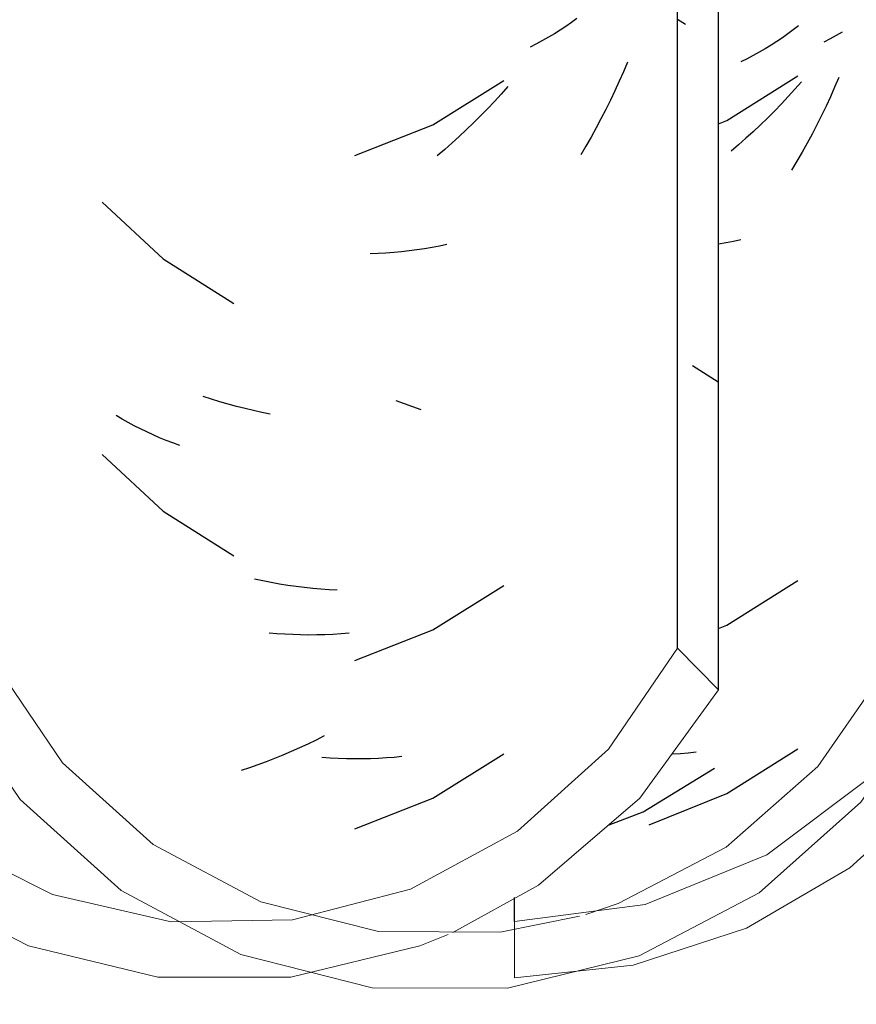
# Model space of a CAD drawing. Header units: millimetres. Extents: x -20654 to 2526, y -8238 to 977.
# Tile 182 of 219: x -10286.4623 to -10286.3873, y -4095.3062 to -4095.2181. Entities that reach past the tile are written whole.
import ezdxf

# ---------------------------------------------------------------- set-up
doc = ezdxf.new("R2010")
doc.units = ezdxf.units.MM
doc.layers.add('A-GLAZ-CWMG', color=8, linetype='Continuous')
pattern_1 = [(49.99999999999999, (29.982, 1.751), (0.3643649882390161, -0.03187713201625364), [0.0381, -0.4191]), (355, (29.982, 1.751), (-0.07048450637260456, 0.382117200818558), [0.03048, -0.33528]), (100.451, (30.013, 1.748), (0.2938857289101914, 0.3502294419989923), [0.03238, -0.35618]), (46.184, (29.982, 1.852), (0.5421605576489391, -0.08408366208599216), [0.05715, -0.62865]), (96.636, (30.028, 1.845), (0.4748050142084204, 0.494854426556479), [0.04857, -0.53427]), (351.184, (29.982, 1.852), (0.4748105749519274, 0.4948459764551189), [0.04572, -0.50292]), (21, (30.033, 1.827), (0.3032264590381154, -0.204528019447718), [0.0381, -0.4191]), (326, (30.033, 1.827), (0.1236069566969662, 0.3683788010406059), [0.03048, -0.33528]), (71.45100000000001, (30.058, 1.81), (0.4268328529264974, 0.1638389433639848), [0.03238, -0.35618]), (37.50000000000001, (29.982, 1.751), (0.006180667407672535, 0.1691081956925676), [0.01676, -0.31445, 0.01676, -0.3236, -0.33655]), (37.50000000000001, (29.982, 1.751), (0.006180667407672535, 0.1691081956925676), [-0.6715800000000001, 0.01676, -0.31979]), (7.499999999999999, (29.982, 1.751), (0.1336413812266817, 0.2003577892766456), [0.01676, -0.17729, 0.01676, -0.30683, -0.12827]), (7.499999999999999, (29.982, 1.751), (0.1336413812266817, 0.2003577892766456), [-0.51765, 0.01676, -0.11151]), (327.5, (29.869, 1.751), (0.2711815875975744, -0.01146058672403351), [0.01676, -0.11024, 0.01676, -0.37948, -0.52578]), (327.5, (29.869, 1.751), (0.2711815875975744, -0.01146058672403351), [-0.5232399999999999, 0.01676, -0.50902]), (317.5, (29.818, 1.751), (0.2962578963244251, 0.05085069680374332), [0.01676, -0.14834, 0.01676, -0.24638, -0.37338]), (317.5, (29.818, 1.751), (0.2962578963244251, 0.05085069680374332), [-0.42824, 0.01676, -0.35662])]

# ---------------------------------------------------------------- blocks, each defined once
blk = doc.blocks.new('FP_40-CORTE BB')
at = {"layer": 'A-GLAZ-CWMG', "color": 9, "true_color": 0xc0c0c0}
for p, q in [((11.19417922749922, 5.15320319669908), (11.19370962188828, 5.152838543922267)), ((11.19273827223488, 5.152135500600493), (11.19223686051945, 5.151797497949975)), ((11.19322924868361, 5.152482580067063), (11.19273827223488, 5.152135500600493)), ((11.19370962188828, 5.152838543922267), (11.19322924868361, 5.152482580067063)), ((11.19120342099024, 5.151149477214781), (11.19067174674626, 5.150839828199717)), ((11.19172518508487, 5.151468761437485), (11.19120342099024, 5.151149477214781)), ((11.19223686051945, 5.151797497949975), (11.19172518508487, 5.151468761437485)), ((11.18957939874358, 5.150250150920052), (11.18901909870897, 5.149970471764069)), ((11.19013034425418, 5.150539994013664), (11.18957939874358, 5.150250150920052)), ((11.19067174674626, 5.150839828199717), (11.19013034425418, 5.150539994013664)), ((11.19778834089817, 5.148563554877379), (11.19741881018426, 5.147701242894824)), ((11.19741881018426, 5.147701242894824), (11.19703724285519, 5.146845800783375)), ((11.19703724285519, 5.146845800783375), (11.19664376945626, 5.145997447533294)), ((11.19664376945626, 5.145997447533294), (11.19623852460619, 5.145156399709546)), ((11.19623852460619, 5.145156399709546), (11.19582164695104, 5.144322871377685)), ((11.19582164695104, 5.144322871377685), (11.19539327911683, 5.14349707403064)), ((11.19539327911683, 5.14349707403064), (11.19495356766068, 5.142679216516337)), ((11.19495356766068, 5.142679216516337), (11.19450266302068, 5.141869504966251)), ((11.19450266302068, 5.141869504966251), (11.19404071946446, 5.141068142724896)), ((11.19404071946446, 5.141068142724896), (11.19356789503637, 5.140275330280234)), ((11.13181779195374, 5.137408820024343), (11.13728764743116, 5.132330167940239)), ((11.13728764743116, 5.132330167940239), (11.14360869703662, 5.128333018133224)), ((11.15890050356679, 5.11933505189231), (11.15815230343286, 5.119618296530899)), ((11.159649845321, 5.119065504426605), (11.15890050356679, 5.11933505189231)), ((11.16040007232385, 5.118809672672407), (11.159649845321, 5.119065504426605)), ((11.13360758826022, 5.117982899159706), (11.13307951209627, 5.118296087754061)), ((11.13414545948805, 5.117679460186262), (11.13360758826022, 5.117982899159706)), ((11.13469294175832, 5.117385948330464), (11.13414545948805, 5.117679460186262)), ((11.13524984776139, 5.117102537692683), (11.13469294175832, 5.117385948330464)), ((11.13581598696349, 5.116829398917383), (11.13524984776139, 5.117102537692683)), ((11.13639116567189, 5.116566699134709), (11.13581598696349, 5.116829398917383)), ((11.13697518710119, 5.116314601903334), (11.13639116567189, 5.116566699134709)), ((11.13756785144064, 5.116073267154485), (11.13697518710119, 5.116314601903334)), ((11.13816895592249, 5.115842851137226), (11.13756785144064, 5.116073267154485)), ((11.13877829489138, 5.115623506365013), (11.13816895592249, 5.115842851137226)), ((11.13181779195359, 5.114801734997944), (11.13728764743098, 5.10972308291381)), ((11.13728764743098, 5.10972308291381), (11.14360869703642, 5.105725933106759)), ((11.14747892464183, 5.098760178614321), (11.14678148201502, 5.098821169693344)), ((11.14818141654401, 5.098711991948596), (11.14747892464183, 5.098760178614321)), ((11.1488887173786, 5.098676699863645), (11.14818141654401, 5.098711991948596)), ((11.14960058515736, 5.098654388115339), (11.1488887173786, 5.098676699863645)), ((11.15031677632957, 5.098645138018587), (11.14960058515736, 5.098654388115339)), ((11.15103704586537, 5.098649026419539), (11.15031677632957, 5.098645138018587)), ((11.15176114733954, 5.098666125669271), (11.15103704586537, 5.098649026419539)), ((11.15248883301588, 5.098696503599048), (11.15176114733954, 5.098666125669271)), ((11.15321985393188, 5.098740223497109), (11.15248883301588, 5.098696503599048)), ((11.153953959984, 5.098797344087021), (11.15321985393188, 5.098740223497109)), ((11.1802573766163, 5.082814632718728), (11.18664538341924, 5.086706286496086)), ((11.17721352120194, 5.08165694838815), (11.1802573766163, 5.082814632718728))]:
    blk.add_line(p, q, dxfattribs=at)
blk = doc.blocks.new('Rectangular Mullion - Telha Fibrocimento - Ondulada-V34-CORTE BB')
at = {"layer": 'A-GLAZ-CWMG', "true_color": 0x808080}
h = blk.add_hatch(dxfattribs=at)
h.set_pattern_fill('FP_14', color=8, style=0, pattern_type=2)
h.set_pattern_definition(pattern_1)
h.paths.add_polyline_path([(11.19977463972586, 5.083664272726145), (11.19874003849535, 5.0845206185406), (11.20014945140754, 5.08558066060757)])
h.paths.add_polyline_path([(11.30869655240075, 5.083862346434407), (11.30921575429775, 5.084350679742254), (11.31057207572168, 5.083264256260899)])
h.paths.add_polyline_path([(10.9669605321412, 5.065573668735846), (10.98112621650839, 5.06625916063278), (10.991168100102, 5.068939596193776), (11.00239203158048, 5.075315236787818), (11.01227076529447, 5.085255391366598), (11.0254501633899, 5.105129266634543), (11.03558090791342, 5.114336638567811), (11.04842354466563, 5.121015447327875), (11.06081670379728, 5.124162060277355), (11.07460107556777, 5.124162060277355), (11.08922985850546, 5.120098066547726), (11.09973035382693, 5.114526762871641), (11.11035825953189, 5.104725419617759), (11.12448072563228, 5.083914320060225), (11.13420196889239, 5.075400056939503), (11.14602607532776, 5.069579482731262), (11.1565784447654, 5.067054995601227), (11.16813499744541, 5.067016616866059), (11.1799160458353, 5.069909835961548), (11.19146443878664, 5.076274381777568), (11.20079954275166, 5.085153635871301), (11.21412228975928, 5.104373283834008), (11.2238269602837, 5.112939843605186), (11.23526145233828, 5.118939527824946), (11.24777559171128, 5.122031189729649), (11.26107744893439, 5.121935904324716), (11.27478535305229, 5.118120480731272), (11.28461725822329, 5.11297686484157), (11.29433212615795, 5.104422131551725), (11.30937481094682, 5.083264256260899), (11.31237599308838, 5.0806178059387), (11.31528223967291, 5.079852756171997), (11.3146343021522, 5.078626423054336), (11.31866283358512, 5.075400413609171), (11.32841421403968, 5.070288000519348), (11.33044227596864, 5.074869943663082), (11.32943386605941, 5.075400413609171), (11.31963540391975, 5.080867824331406), (11.31235755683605, 5.087305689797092), (11.29797128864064, 5.107889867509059), (11.28732169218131, 5.117230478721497), (11.27317562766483, 5.124141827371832), (11.26065781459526, 5.12707777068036), (11.24697999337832, 5.127025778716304), (11.2332972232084, 5.123593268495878), (11.22080971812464, 5.116977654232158), (11.21022986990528, 5.107556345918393), (11.19590161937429, 5.086869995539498), (11.18770189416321, 5.07964096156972), (11.17767677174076, 5.07450939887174), (11.16745693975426, 5.072026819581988), (11.16255561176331, 5.071967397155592), (11.15942834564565, 5.070597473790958), (11.15632654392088, 5.069848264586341), (11.1565784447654, 5.072080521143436), (11.14414733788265, 5.075758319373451), (11.13532511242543, 5.080867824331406), (11.12737490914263, 5.088529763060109), (11.1135432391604, 5.108862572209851), (11.10218588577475, 5.118954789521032), (11.08766854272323, 5.12616778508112), (11.07399055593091, 5.129339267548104), (11.05794271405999, 5.128736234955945), (11.04430360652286, 5.12491700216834), (11.02960866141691, 5.115832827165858), (11.01926744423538, 5.105129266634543), (11.00980296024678, 5.090398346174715), (11.00570989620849, 5.084795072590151), (10.99721250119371, 5.077656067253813), (10.98717219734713, 5.072755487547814), (10.97937743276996, 5.070779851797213), (10.9789528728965, 5.067749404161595), (10.95436996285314, 5.074025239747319), (10.94348613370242, 5.080867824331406), (10.93702525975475, 5.087070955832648), (10.92647826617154, 5.102554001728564), (10.92220515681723, 5.10776122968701), (10.91165792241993, 5.116107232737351), (10.89939894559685, 5.121693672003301), (10.89707776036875, 5.121714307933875), (10.88487458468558, 5.121133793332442), (10.87733756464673, 5.11926859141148), (10.87607473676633, 5.12416167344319), (10.86341706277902, 5.121133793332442), (10.85011289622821, 5.113822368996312), (10.84155971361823, 5.106454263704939), (10.82651185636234, 5.086957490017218), (10.81692948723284, 5.079852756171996), (10.80589313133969, 5.07540041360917), (10.79410586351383, 5.073884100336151), (10.78607098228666, 5.074917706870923), (10.7844142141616, 5.07028800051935), (10.7737500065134, 5.075878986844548), (10.77063430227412, 5.078626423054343), (10.77128223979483, 5.079852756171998), (10.76809246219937, 5.080867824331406), (10.76169987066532, 5.086957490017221), (10.74407908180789, 5.10788986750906), (10.73265409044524, 5.115545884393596), (10.72225849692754, 5.119650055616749), (10.70892149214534, 5.121241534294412), (10.69561832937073, 5.119382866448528), (10.68156546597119, 5.112939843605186), (10.67121081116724, 5.104373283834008), (10.65645407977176, 5.084651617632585), (10.65577463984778, 5.083664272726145), (10.64465772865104, 5.074509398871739), (10.63403462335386, 5.06944779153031), (10.63403462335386, 5.068925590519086), (10.63794485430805, 5.069909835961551), (10.64735416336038, 5.073460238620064), (10.65679954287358, 5.079621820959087), (10.66415994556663, 5.086997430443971), (10.67249106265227, 5.097982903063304), (10.67841192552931, 5.104373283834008), (10.68641639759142, 5.110246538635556), (10.69760847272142, 5.11471149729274), (10.709547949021, 5.116214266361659), (10.72225849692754, 5.11434588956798), (10.73429720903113, 5.108930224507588), (10.74346423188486, 5.10160021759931), (10.75832274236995, 5.083264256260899), (10.76897698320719, 5.075400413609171), (10.78289839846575, 5.07028800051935), (10.79420773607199, 5.06885451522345), (10.80724920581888, 5.07056000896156), (10.82050821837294, 5.076303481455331), (10.83003667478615, 5.083406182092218), (10.85011289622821, 5.107632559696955), (10.86063634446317, 5.116887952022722), (10.86202849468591, 5.114806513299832), (10.86695889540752, 5.116887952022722), (10.87302228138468, 5.118415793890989), (10.86807875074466, 5.118372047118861), (10.87343263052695, 5.12224861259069), (10.87475541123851, 5.118654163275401), (10.87734475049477, 5.1192407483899), (10.88937335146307, 5.119053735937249), (10.90250171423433, 5.115240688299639), (10.91336779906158, 5.108814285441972), (10.92116239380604, 5.10160021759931), (10.93618027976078, 5.080867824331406), (10.94518801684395, 5.073413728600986), (10.95669440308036, 5.067978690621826), (10.96544882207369, 5.065927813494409)])
h.paths.add_polyline_path([(11.35209609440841, 5.067398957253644), (11.36376929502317, 5.070264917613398), (11.37444063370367, 5.075841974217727), (11.38350427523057, 5.083813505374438), (11.39856386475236, 5.104895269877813), (11.40960571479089, 5.113836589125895), (11.41874711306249, 5.118652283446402), (11.41702228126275, 5.121951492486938), (11.41207875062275, 5.117805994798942), (11.41702228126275, 5.118261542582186), (11.40741706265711, 5.115495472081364), (11.40573810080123, 5.115240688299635), (11.40463634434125, 5.116887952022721), (11.39352838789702, 5.106798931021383), (11.37802979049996, 5.08564945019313), (11.37051185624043, 5.079436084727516), (11.3558128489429, 5.072413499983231), (11.34989313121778, 5.07038266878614), (11.33810586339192, 5.068867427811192), (11.33422016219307, 5.068854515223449), (11.34063264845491, 5.067406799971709), (11.35146200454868, 5.067399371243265)])
h.paths.add_polyline_path([(11.53491810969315, 5.067722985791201), (11.54655495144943, 5.070538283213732), (11.55748543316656, 5.076274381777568), (11.56629541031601, 5.083914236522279), (11.57892989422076, 5.10160021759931), (11.5858106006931, 5.107617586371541), (11.59413071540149, 5.11194818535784), (11.60322528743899, 5.114176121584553), (11.61316236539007, 5.114034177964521), (11.62338468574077, 5.111059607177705), (11.62999762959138, 5.107617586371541), (11.63707545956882, 5.101427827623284), (11.64955111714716, 5.084025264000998), (11.66027010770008, 5.075400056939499), (11.6713749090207, 5.070288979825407), (11.6819952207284, 5.068009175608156), (11.6945168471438, 5.068444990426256), (11.68764414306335, 5.070351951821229), (11.68128204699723, 5.073126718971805), (11.66924012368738, 5.076472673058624), (11.65988044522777, 5.081781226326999), (11.65328694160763, 5.08738745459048), (11.64070763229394, 5.104901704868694), (11.63166854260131, 5.112400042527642), (11.62338468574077, 5.116699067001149), (11.61139800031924, 5.11919671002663), (11.60264586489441, 5.11919671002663), (11.59160541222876, 5.116274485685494), (11.58306730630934, 5.111843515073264), (11.57510059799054, 5.104901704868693), (11.56267976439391, 5.087406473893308), (11.5545100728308, 5.080291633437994), (11.54716869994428, 5.076037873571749), (11.54491677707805, 5.074337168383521), (11.53330697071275, 5.068442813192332), (11.53128422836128, 5.067731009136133), (11.53443618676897, 5.067724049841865)])
h.paths.add_polyline_path([(11.52295287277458, 5.067749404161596), (11.52365421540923, 5.071127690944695), (11.5311721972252, 5.072755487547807), (11.52295287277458, 5.072926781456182), (11.51132830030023, 5.076272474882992), (11.50291871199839, 5.080867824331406), (11.49541063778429, 5.087406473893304), (11.48102525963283, 5.107745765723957), (11.47047826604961, 5.116973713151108), (11.45627781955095, 5.123863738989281), (11.44388391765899, 5.126733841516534), (11.43057130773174, 5.126716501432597), (11.42008364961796, 5.124127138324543), (11.42134475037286, 5.119270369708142), (11.43308177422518, 5.121697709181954), (11.44574805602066, 5.12126700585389), (11.45807585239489, 5.117775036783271), (11.46769609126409, 5.112759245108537), (11.47727169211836, 5.104405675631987), (11.49164579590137, 5.084079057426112), (11.50069440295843, 5.076162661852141), (11.51203499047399, 5.070441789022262), (11.52048637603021, 5.068357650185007)])
h.paths.add_polyline_path([(11.70032654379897, 5.069848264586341), (11.70428593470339, 5.07080461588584), (11.71654855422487, 5.077656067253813), (11.72443852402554, 5.084664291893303), (11.73068478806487, 5.094061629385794), (11.72734019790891, 5.097471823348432), (11.72099885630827, 5.088265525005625), (11.71145693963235, 5.080221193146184), (11.70342834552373, 5.07588177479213), (11.69463957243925, 5.073585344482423), (11.7005209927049, 5.071571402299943)])
h.paths.add_polyline_path([(11.69280578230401, 5.070786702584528), (11.6980212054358, 5.072080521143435), (11.69287885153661, 5.072963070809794), (11.69284542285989, 5.071967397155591)])
h.paths.add_polyline_path([(11.14880578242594, 5.07078670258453), (11.14888434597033, 5.073126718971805), (11.15517128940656, 5.071846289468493)])
h.paths.add_polyline_path([(10.62476302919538, 5.072344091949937), (10.63049488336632, 5.073736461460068), (10.62476302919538, 5.072991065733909)])
h.paths.add_polyline_path([(10.76676328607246, 5.083203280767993), (10.76521575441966, 5.084350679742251), (10.76469655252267, 5.083862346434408), (10.76657207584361, 5.083264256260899)])
h.paths.add_polyline_path([(10.65577463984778, 5.083664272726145), (10.65577463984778, 5.085298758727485), (10.65474003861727, 5.084520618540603)])
at = {"layer": 'A-GLAZ-CWMG', "lineweight": 20, "flags": 128}
for points in [[(11.17457352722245, 5.07345539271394), (11.16745693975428, 5.072026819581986), (11.15657844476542, 5.072080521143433), (11.14602607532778, 5.074754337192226), (11.13640797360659, 5.079894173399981), (11.12827843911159, 5.08720381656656), (11.12210598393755, 5.096262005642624)], [(11.20216124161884, 5.095866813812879), (11.19590161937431, 5.086869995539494), (11.18770189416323, 5.07964096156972), (11.17803462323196, 5.074596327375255), (11.17513072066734, 5.073618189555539)], [(11.1176216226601, 5.09402277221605), (11.1244807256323, 5.083914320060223), (11.13353186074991, 5.075758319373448), (11.14424954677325, 5.070028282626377), (11.15601154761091, 5.067056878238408), (11.16813499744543, 5.067016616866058), (11.17991604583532, 5.069909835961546), (11.19067072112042, 5.075568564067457), (11.19977463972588, 5.083664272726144), (11.20669925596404, 5.093726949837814)]]:
    blk.add_lwpolyline(points, dxfattribs=at)
at = {"layer": 'A-GLAZ-CWMG'}
blk.add_blockref('FP_40-CORTE BB', (0, 0), dxfattribs=at)
blk = doc.blocks.new('FP_60-CORTE BB')
at = {"layer": 'A-GLAZ-CWMG', "color": 9, "true_color": 0xc0c0c0}
for p, q in [((11.17434378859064, 5.153842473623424), (11.17385585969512, 5.153491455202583)), ((11.17335754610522, 5.15314934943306), (11.17284901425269, 5.152816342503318)), ((11.17385585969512, 5.153491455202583), (11.17335754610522, 5.15314934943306)), ((11.17180197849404, 5.152178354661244), (11.17126382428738, 5.151873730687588)), ((11.17233043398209, 5.152492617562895), (11.17180197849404, 5.152178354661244)), ((11.17284901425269, 5.152816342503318), (11.17233043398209, 5.152492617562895)), ((11.17071615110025, 5.151578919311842), (11.17015914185, 5.151294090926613)), ((11.17126382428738, 5.151873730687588), (11.17071615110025, 5.151578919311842)), ((11.178874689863, 5.149956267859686), (11.17850737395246, 5.149091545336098)), ((11.17850737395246, 5.149091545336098), (11.1781281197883, 5.148233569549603)), ((11.16144233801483, 5.144331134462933), (11.16779889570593, 5.148292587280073)), ((11.16815022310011, 5.147750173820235), (11.16755370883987, 5.147081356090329)), ((11.1781281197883, 5.148233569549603), (11.17773705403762, 5.147382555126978)), ((11.16755370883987, 5.147081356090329), (11.1669489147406, 5.146423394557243)), ((11.17773705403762, 5.147382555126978), (11.17733430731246, 5.146538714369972)), ((11.1669489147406, 5.146423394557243), (11.16633604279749, 5.145776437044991)), ((11.17733430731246, 5.146538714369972), (11.1769200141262, 5.145702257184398)), ((11.16571529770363, 5.145140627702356), (11.16508688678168, 5.144516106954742)), ((11.16633604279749, 5.145776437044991), (11.16571529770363, 5.145140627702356)), ((11.1769200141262, 5.145702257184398), (11.17649431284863, 5.144873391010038)), ((11.15446362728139, 5.141578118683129), (11.16144233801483, 5.144331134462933)), ((11.16508688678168, 5.144516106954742), (11.1644510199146, 5.143903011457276)), ((11.17649431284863, 5.144873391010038), (11.1760573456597, 5.144052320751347)), ((11.16380790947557, 5.143301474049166), (11.16315777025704, 5.142711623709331)), ((11.1644510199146, 5.143903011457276), (11.16380790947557, 5.143301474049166)), ((11.1756092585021, 5.143239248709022), (11.17515020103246, 5.142434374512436)), ((11.1760573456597, 5.144052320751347), (11.1756092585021, 5.143239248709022)), ((11.16315777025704, 5.142711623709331), (11.162500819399, 5.142133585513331)), ((11.17515020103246, 5.142434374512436), (11.17468032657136, 5.141637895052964)), ((11.162500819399, 5.142133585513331), (11.16183727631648, 5.141567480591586)), ((11.16269686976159, 5.133613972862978), (11.16203526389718, 5.133475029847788)), ((11.1565296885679, 5.132805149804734), (11.15581834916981, 5.132778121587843)), ((11.15723643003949, 5.132844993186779), (11.1565296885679, 5.132805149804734)), ((11.15793833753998, 5.132897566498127), (11.15723643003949, 5.132844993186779)), ((11.1586351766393, 5.132962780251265), (11.15793833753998, 5.132897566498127)), ((11.15932671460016, 5.133040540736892), (11.1586351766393, 5.132962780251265)), ((11.16001272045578, 5.13313075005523), (11.15932671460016, 5.133040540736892)), ((11.16069296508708, 5.133233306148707), (11.16001272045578, 5.13313075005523)), ((11.16136722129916, 5.133348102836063), (11.16069296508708, 5.133233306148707)), ((11.16203526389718, 5.133475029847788), (11.16136722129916, 5.133348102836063)), ((11.14161443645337, 5.119752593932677), (11.14086257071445, 5.119995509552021)), ((11.14236668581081, 5.119523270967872), (11.14161443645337, 5.119752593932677)), ((11.14311906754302, 5.119307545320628), (11.14236668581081, 5.119523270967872)), ((11.14387133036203, 5.11910541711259), (11.14311906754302, 5.119307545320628)), ((11.14462322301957, 5.11891688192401), (11.14387133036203, 5.11910541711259)), ((11.14537449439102, 5.11874193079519), (11.14462322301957, 5.11891688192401)), ((11.14612489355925, 5.118580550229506), (11.14537449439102, 5.11874193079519)), ((11.14687416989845, 5.118432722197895), (11.14612489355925, 5.118580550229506)), ((11.14621462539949, 5.103490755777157), (11.14546434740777, 5.103650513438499)), ((11.14696375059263, 5.103344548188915), (11.14621462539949, 5.103490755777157)), ((11.14771147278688, 5.103211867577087), (11.14696375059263, 5.103344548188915)), ((11.1484575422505, 5.103092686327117), (11.14771147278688, 5.103211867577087)), ((11.14920170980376, 5.102986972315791), (11.1484575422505, 5.103092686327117)), ((11.14994372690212, 5.102894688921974), (11.14920170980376, 5.102986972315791)), ((11.15068334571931, 5.102815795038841), (11.14994372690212, 5.102894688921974)), ((11.15142031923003, 5.102750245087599), (11.15068334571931, 5.102815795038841)), ((11.15215440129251, 5.102697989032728), (11.15142031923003, 5.102750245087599)), ((11.15288534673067, 5.102658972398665), (11.15215440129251, 5.102697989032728)), ((11.16144233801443, 5.099116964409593), (11.16779889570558, 5.103078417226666)), ((11.15446362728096, 5.096363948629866), (11.16144233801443, 5.099116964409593)), ((11.15171967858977, 5.089602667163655), (11.15098385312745, 5.089232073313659)), ((11.14950421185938, 5.088530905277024), (11.14876089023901, 5.088200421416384)), ((11.15024528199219, 5.088874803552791), (11.14950421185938, 5.088530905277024)), ((11.15098385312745, 5.089232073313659), (11.15024528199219, 5.088874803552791)), ((11.14801556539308, 5.087883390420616), (11.14726848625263, 5.087579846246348)), ((11.14876089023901, 5.088200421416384), (11.14801556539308, 5.087883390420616)), ((11.15224204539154, 5.087621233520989), (11.1515083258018, 5.087671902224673)), ((11.1572758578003, 5.087633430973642), (11.15656938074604, 5.087592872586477)), ((11.15797748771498, 5.087686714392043), (11.1572758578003, 5.087633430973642)), ((11.15867403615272, 5.087752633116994), (11.15797748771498, 5.087686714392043)), ((11.1614423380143, 5.084045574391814), (11.16779889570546, 5.088007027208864)), ((11.14501922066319, 5.086750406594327), (11.14426762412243, 5.086501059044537)), ((11.1457700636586, 5.087013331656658), (11.14501922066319, 5.086750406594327)), ((11.14651990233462, 5.087289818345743), (11.1457700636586, 5.087013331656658)), ((11.14726848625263, 5.087579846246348), (11.14651990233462, 5.087289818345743)), ((11.1529725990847, 5.087583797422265), (11.15224204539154, 5.087621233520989)), ((11.15369974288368, 5.087559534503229), (11.1529725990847, 5.087583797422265)), ((11.15442323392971, 5.087548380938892), (11.15369974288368, 5.087559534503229)), ((11.155142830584, 5.08755026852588), (11.15442323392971, 5.087548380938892)), ((11.15585829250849, 5.087565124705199), (11.155142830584, 5.08755026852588)), ((11.15656938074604, 5.087592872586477), (11.15585829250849, 5.087565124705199)), ((11.15446362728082, 5.08129255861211), (11.1614423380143, 5.084045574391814))]:
    blk.add_line(p, q, dxfattribs=at)
blk = doc.blocks.new('Rectangular Mullion - Telha Fibrocimento - Ondulada-V47-CORTE BB')
at = {"layer": 'A-GLAZ-CWMG', "true_color": 0xc0c0c0}
h = blk.add_hatch(dxfattribs=at)
h.set_pattern_fill('FP_17', color=9, style=0, pattern_type=2)
h.set_pattern_definition([(315.081, (22.16, -5.921), (0.1430904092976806, -0.135145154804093), [0.01667, -0.13488, 0.01667, -0.94316]), (315.081, (22.16, -5.921), (0.1430904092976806, -0.135145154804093), [-0.16822, -0.13488, 0.01667, -0.28643, -0.50517]), (315.081, (22.16, -5.921), (0.1430904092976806, -0.135145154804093), [-0.60621, 0.01667, -0.13488, 0.01667, -0.33695]), (315.081, (22.16, -5.921), (0.1430904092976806, -0.135145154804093), [-0.7744300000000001, -0.08436, 0.01667, -0.23592]), (126.286, (22.213, -5.971), (-0.1025258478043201, 0.1245712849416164), [0.00997, -0.08069, 0.00997, -0.56425]), (126.286, (22.213, -5.971), (-0.1025258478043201, 0.1245712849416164), [-0.10064, -0.08069, 0.00997, -0.17136, -0.30222]), (126.286, (22.213, -5.971), (-0.1025258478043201, 0.1245712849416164), [-0.36267, 0.00997, -0.08069, 0.00997, -0.20158]), (126.286, (22.213, -5.971), (-0.1025258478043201, 0.1245712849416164), [-0.4633100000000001, -0.05047, 0.00997, -0.14114]), (147.695, (22.231, -5.974), (-0.04056648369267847, 0.01057693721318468), [0.00698, -0.0565, 0.00698, -0.39508]), (147.695, (22.231, -5.974), (-0.04056648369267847, 0.01057693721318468), [-0.07047, -0.0565, 0.00698, -0.11998, -0.21161]), (147.695, (22.231, -5.974), (-0.04056648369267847, 0.01057693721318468), [-0.25394, 0.00698, -0.0565, 0.00698, -0.14115]), (147.695, (22.231, -5.974), (-0.04056648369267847, 0.01057693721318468), [-0.3244, -0.03534, 0.00698, -0.09882])])
h.paths.add_polyline_path([(11.18701302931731, 5.093726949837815), (11.18685407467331, 5.235573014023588), (11.18334019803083, 5.238739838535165), (11.18334019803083, 5.097471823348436), (11.18668478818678, 5.094061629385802)])
at = {"layer": 'A-GLAZ-CWMG', "true_color": 0x808080}
h = blk.add_hatch(dxfattribs=at)
h.set_pattern_fill('FP_14', color=8, style=0, pattern_type=2)
h.set_pattern_definition(pattern_1)
h.paths.add_polyline_path([(10.65577463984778, 5.083664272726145), (10.65474003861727, 5.084520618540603), (10.65614945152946, 5.085580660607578)])
h.paths.add_polyline_path([(10.76469655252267, 5.083862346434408), (10.76521575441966, 5.084350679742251), (10.76657207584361, 5.083264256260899)])
h.paths.add_polyline_path([(10.42296053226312, 5.065573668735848), (10.43526742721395, 5.065763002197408), (10.44716810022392, 5.068939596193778), (10.4579640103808, 5.07491699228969), (10.4682707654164, 5.085255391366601), (10.48145016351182, 5.105129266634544), (10.49158090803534, 5.114336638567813), (10.5036054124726, 5.120807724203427), (10.5168167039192, 5.124162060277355), (10.5306010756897, 5.124162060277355), (10.54472764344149, 5.120364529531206), (10.55573035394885, 5.114526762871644), (10.56591430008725, 5.105379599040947), (10.58048072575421, 5.083914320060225), (10.58953186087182, 5.075758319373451), (10.60202607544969, 5.069579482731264), (10.61257844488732, 5.06705499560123), (10.62413499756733, 5.06701661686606), (10.63591604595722, 5.069909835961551), (10.64735416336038, 5.076176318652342), (10.65679954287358, 5.085153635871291), (10.67012228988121, 5.104373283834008), (10.67982696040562, 5.112939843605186), (10.6912614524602, 5.118939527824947), (10.7037755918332, 5.122031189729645), (10.71707744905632, 5.121935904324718), (10.73078535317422, 5.118120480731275), (10.74061725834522, 5.11297686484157), (10.75033212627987, 5.104422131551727), (10.76537481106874, 5.083264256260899), (10.76837599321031, 5.080617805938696), (10.77128223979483, 5.079852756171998), (10.77063430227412, 5.078626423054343), (10.77466283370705, 5.075400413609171), (10.7844142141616, 5.07028800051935), (10.78644227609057, 5.07486994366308), (10.78543386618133, 5.075400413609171), (10.77563540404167, 5.080867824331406), (10.76835755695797, 5.087305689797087), (10.75397128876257, 5.10788986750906), (10.74332169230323, 5.117230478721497), (10.72917562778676, 5.124141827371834), (10.71665781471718, 5.12707777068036), (10.70297999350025, 5.127025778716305), (10.68929722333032, 5.123593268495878), (10.67680971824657, 5.116977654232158), (10.6662298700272, 5.107556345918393), (10.65190161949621, 5.086869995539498), (10.64174910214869, 5.078621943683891), (10.63367677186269, 5.074509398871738), (10.62345693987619, 5.07202681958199), (10.61257844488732, 5.072080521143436), (10.60014733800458, 5.075758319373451), (10.59132511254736, 5.080867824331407), (10.5842784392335, 5.087203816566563), (10.56954323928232, 5.108862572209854), (10.55818588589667, 5.118954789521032), (10.54366854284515, 5.12616778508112), (10.52999055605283, 5.129339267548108), (10.51487478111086, 5.1289972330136), (10.50030360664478, 5.12491700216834), (10.48716705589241, 5.117347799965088), (10.4752674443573, 5.105129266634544), (10.46702146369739, 5.092066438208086), (10.46170989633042, 5.084795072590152), (10.45321250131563, 5.077656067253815), (10.44328422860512, 5.072779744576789), (10.43248637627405, 5.070441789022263), (10.42144882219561, 5.070779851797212), (10.41036996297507, 5.07402523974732), (10.39948613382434, 5.080867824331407), (10.39313797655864, 5.086895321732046), (10.38712672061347, 5.096262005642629), (10.37820515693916, 5.10776122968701), (10.36765792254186, 5.116107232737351), (10.35702598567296, 5.121304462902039), (10.34508177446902, 5.124161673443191), (10.33207473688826, 5.12416167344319), (10.31941706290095, 5.121133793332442), (10.30778871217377, 5.115240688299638), (10.2978143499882, 5.106798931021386), (10.28251185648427, 5.086957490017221), (10.27292948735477, 5.079852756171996), (10.26189313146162, 5.075400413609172), (10.25010586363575, 5.073884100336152), (10.23715976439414, 5.075867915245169), (10.22591318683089, 5.080867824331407), (10.21769987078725, 5.086957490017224), (10.20164353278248, 5.106743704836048), (10.18865409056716, 5.115545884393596), (10.17825849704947, 5.119650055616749), (10.16492149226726, 5.121241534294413), (10.15161832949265, 5.119382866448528), (10.13920779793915, 5.114194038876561), (10.12849106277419, 5.10601001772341), (10.1127995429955, 5.086069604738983), (10.1033541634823, 5.0789655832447), (10.09723731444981, 5.076468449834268), (10.09723731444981, 5.070989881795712), (10.1033541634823, 5.073460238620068), (10.1127995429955, 5.079621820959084), (10.12015994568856, 5.086997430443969), (10.12896473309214, 5.098561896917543), (10.1326783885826, 5.103101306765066), (10.14241639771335, 5.110246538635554), (10.15360847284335, 5.114711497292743), (10.16554794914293, 5.116214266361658), (10.17825849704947, 5.114345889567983), (10.19029720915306, 5.108930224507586), (10.19836183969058, 5.102959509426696), (10.21432274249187, 5.083264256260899), (10.22497698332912, 5.075400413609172), (10.23831859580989, 5.070361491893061), (10.25020773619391, 5.06885451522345), (10.2632492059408, 5.07056000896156), (10.27545179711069, 5.075516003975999), (10.28603667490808, 5.083406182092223), (10.30552568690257, 5.106798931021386), (10.31080575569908, 5.111222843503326), (10.32160571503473, 5.116581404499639), (10.3333447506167, 5.119240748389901), (10.34537335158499, 5.119053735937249), (10.35850171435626, 5.115240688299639), (10.36936779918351, 5.108814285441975), (10.3766809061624, 5.102293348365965), (10.39218027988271, 5.080867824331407), (10.40118801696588, 5.073413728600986), (10.41096980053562, 5.068382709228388), (10.42215233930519, 5.065763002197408)])
h.paths.add_polyline_path([(10.80809609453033, 5.067398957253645), (10.81976929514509, 5.070264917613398), (10.83044063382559, 5.075841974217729), (10.8395042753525, 5.083813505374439), (10.85456386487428, 5.104895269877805), (10.86560571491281, 5.11383658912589), (10.87474711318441, 5.118652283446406), (10.87302228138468, 5.121951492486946), (10.86807875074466, 5.117805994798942), (10.87302228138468, 5.11826154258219), (10.86341706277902, 5.115495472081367), (10.86173810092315, 5.115240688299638), (10.86063634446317, 5.116887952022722), (10.84952838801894, 5.106798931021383), (10.83402979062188, 5.085649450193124), (10.82651185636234, 5.079436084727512), (10.81181284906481, 5.072413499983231), (10.8058931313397, 5.070382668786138), (10.79410586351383, 5.068867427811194), (10.79022016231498, 5.06885451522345), (10.79663264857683, 5.06740679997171), (10.80746200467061, 5.067399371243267)])
h.paths.add_polyline_path([(10.99091810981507, 5.067722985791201), (11.00255495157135, 5.070538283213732), (11.01321270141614, 5.076037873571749), (11.02229541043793, 5.083914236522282), (11.03492989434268, 5.10160021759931), (11.04181060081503, 5.10761758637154), (11.05013071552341, 5.111948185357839), (11.05922528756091, 5.114176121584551), (11.069162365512, 5.114034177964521), (11.0793846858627, 5.111059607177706), (11.08599762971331, 5.107617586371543), (11.09307545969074, 5.101427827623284), (11.10555111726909, 5.084025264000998), (11.11462568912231, 5.076242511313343), (11.12737490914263, 5.070288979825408), (11.13799522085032, 5.068009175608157), (11.15051684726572, 5.068444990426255), (11.1436441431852, 5.070351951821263), (11.13728204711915, 5.073126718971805), (11.1252401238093, 5.076472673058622), (11.11695470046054, 5.080867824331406), (11.10928694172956, 5.087387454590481), (11.09670763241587, 5.104901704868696), (11.08766854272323, 5.112400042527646), (11.07809110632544, 5.117015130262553), (11.06858294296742, 5.119196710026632), (11.05864586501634, 5.119196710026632), (11.04760541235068, 5.116274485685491), (11.03906730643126, 5.111843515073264), (11.03110059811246, 5.104901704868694), (11.01867976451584, 5.087406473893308), (11.01051007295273, 5.080291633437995), (11.0031687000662, 5.076037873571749), (11.00091677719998, 5.074337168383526), (10.98930697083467, 5.068442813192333), (10.9872842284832, 5.067731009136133), (10.99043618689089, 5.067724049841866)])
h.paths.add_polyline_path([(10.9789528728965, 5.067749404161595), (10.97965421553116, 5.071127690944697), (10.98717219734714, 5.072755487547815), (10.9789528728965, 5.072926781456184), (10.96732462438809, 5.076274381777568), (10.95891871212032, 5.080867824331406), (10.95141063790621, 5.087406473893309), (10.93702525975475, 5.107745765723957), (10.92647826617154, 5.116973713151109), (10.91227781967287, 5.12386373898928), (10.89988391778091, 5.126733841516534), (10.88657130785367, 5.126716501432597), (10.87608364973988, 5.12412713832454), (10.87734475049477, 5.119270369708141), (10.88908177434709, 5.121697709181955), (10.90174805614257, 5.121267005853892), (10.91407585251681, 5.117775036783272), (10.923696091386, 5.112759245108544), (10.93327169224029, 5.104405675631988), (10.94764579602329, 5.084079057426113), (10.95669440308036, 5.076162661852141), (10.96803499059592, 5.070441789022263), (10.97648637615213, 5.06835765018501)])
h.paths.add_polyline_path([(11.15632654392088, 5.069848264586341), (11.16028593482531, 5.07080461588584), (11.17254855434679, 5.077656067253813), (11.18043852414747, 5.084664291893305), (11.18668478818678, 5.094061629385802), (11.18334019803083, 5.097471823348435), (11.17699885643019, 5.088265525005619), (11.16745693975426, 5.080221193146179), (11.15942834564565, 5.075881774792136), (11.15063957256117, 5.073585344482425), (11.15652099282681, 5.071571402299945)])
h.paths.add_polyline_path([(11.14880578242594, 5.07078670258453), (11.15402120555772, 5.072080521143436), (11.14887885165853, 5.072963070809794), (11.14884542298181, 5.071967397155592)])
at = {"layer": 'A-GLAZ-CWMG'}
for p, q in [((11.18334019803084, 5.097471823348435), (11.18334019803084, 5.239076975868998)), ((11.18701302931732, 5.093726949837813), (11.18701302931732, 5.235414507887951))]:
    blk.add_line(p, q, dxfattribs=at)
at = {"layer": 'A-GLAZ-CWMG', "lineweight": 20}
blk.add_line((11.18701302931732, 5.093726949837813), (11.18334019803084, 5.097471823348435), dxfattribs=at)
at = {"layer": 'A-GLAZ-CWMG', "lineweight": 20, "flags": 128}
for points in [[(11.18334019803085, 5.097471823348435), (11.17715602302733, 5.0884074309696), (11.1690327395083, 5.08107290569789), (11.15942834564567, 5.075881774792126), (11.14888434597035, 5.073126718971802), (11.13799522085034, 5.072963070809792), (11.12737490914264, 5.075400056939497), (11.11762219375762, 5.080300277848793), (11.10928694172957, 5.08738745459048), (11.10283910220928, 5.096262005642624)], [(11.09851302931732, 5.093726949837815), (11.1055511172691, 5.084025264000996), (11.11462568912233, 5.076242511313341), (11.12524012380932, 5.07080461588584), (11.13681352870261, 5.068009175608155), (11.14871252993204, 5.068009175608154), (11.16028593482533, 5.070804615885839), (11.1628136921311, 5.071822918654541)], [(11.16323085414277, 5.072006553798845), (11.17090036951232, 5.076242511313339), (11.17997494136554, 5.084025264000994), (11.18701302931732, 5.093726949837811)]]:
    blk.add_lwpolyline(points, dxfattribs=at)
at = {"layer": 'A-GLAZ-CWMG'}
blk.add_blockref('FP_60-CORTE BB', (0, 0), dxfattribs=at)
blk = doc.blocks.new('FP_62-CORTE BB')
at = {"layer": 'A-GLAZ-CWMG', "color": 9, "true_color": 0xc0c0c0}
for p, q in [((11.19701688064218, 5.152027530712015), (11.1964613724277, 5.151740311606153)), ((11.19756306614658, 5.152324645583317), (11.19701688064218, 5.152027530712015)), ((11.19809974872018, 5.152631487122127), (11.19756306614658, 5.152324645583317)), ((11.18776548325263, 5.144733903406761), (11.1941073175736, 5.148728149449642)), ((11.19445774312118, 5.14818737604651), (11.19386275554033, 5.147515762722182)), ((11.19325948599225, 5.146854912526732), (11.19264813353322, 5.146204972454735)), ((11.19386275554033, 5.147515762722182), (11.19325948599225, 5.146854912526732)), ((11.19264813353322, 5.146204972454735), (11.1920288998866, 5.145566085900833)), ((11.1920288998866, 5.145566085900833), (11.19140198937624, 5.14493839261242)), ((11.18701302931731, 5.1444319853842), (11.18776548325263, 5.144733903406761)), ((11.19076760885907, 5.144322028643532), (11.19012596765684, 5.143717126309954)), ((11.19140198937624, 5.14493839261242), (11.19076760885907, 5.144322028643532)), ((11.19012596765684, 5.143717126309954), (11.18947727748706, 5.143123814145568)), ((11.18882175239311, 5.142542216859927), (11.18815960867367, 5.141972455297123)), ((11.18947727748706, 5.143123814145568), (11.18882175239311, 5.142542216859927)), ((11.1876905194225, 5.133750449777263), (11.18701761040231, 5.13363182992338)), ((11.1883571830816, 5.13388110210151), (11.1876905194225, 5.133750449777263)), ((11.18901738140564, 5.134023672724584), (11.1883571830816, 5.13388110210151)), ((11.18776548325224, 5.099519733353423), (11.19410731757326, 5.103513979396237)), ((11.18701302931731, 5.099217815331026), (11.18776548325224, 5.099519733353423)), ((11.18360658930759, 5.088011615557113), (11.1829012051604, 5.087966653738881)), ((11.18430707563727, 5.088069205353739), (11.18360658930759, 5.088011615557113)), ((11.18500243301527, 5.088139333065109), (11.18430707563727, 5.088069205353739)), ((11.18776548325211, 5.084448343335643), (11.19410731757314, 5.088442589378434)), ((11.18079834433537, 5.08165281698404), (11.18776548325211, 5.084448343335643))]:
    blk.add_line(p, q, dxfattribs=at)
blk = doc.blocks.new('Rectangular Mullion - Telha Fibrocimento - Ondulada-V61-CORTE BB')
at = {"layer": 'A-GLAZ-CWMG', "true_color": 0x808080}
h = blk.add_hatch(dxfattribs=at)
h.set_pattern_fill('FP_14', color=8, style=0, pattern_type=2)
h.set_pattern_definition(pattern_1)
h.paths.add_polyline_path([(11.74377463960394, 5.083664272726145), (11.74274003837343, 5.084520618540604), (11.74414945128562, 5.085580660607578)])
h.paths.add_polyline_path([(11.85269655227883, 5.083862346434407), (11.85321575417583, 5.084350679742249), (11.85381022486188, 5.08350720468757)])
h.paths.add_polyline_path([(11.51096053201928, 5.065573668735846), (11.52326742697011, 5.065763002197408), (11.53516809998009, 5.068939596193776), (11.54742289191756, 5.076274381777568), (11.55627076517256, 5.085255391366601), (11.56945016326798, 5.105129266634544), (11.5795809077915, 5.114336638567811), (11.59242354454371, 5.121015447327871), (11.60481670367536, 5.124162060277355), (11.61860107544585, 5.124162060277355), (11.63322985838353, 5.120098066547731), (11.64373035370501, 5.114526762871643), (11.65435825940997, 5.104725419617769), (11.66848072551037, 5.083914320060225), (11.67820196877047, 5.075400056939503), (11.69002607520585, 5.069579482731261), (11.70057844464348, 5.067054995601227), (11.71213499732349, 5.06701661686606), (11.72391604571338, 5.06990983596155), (11.73546443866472, 5.076274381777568), (11.74479954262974, 5.085153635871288), (11.75812228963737, 5.104373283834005), (11.76782696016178, 5.112939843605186), (11.77926145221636, 5.118939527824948), (11.79177559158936, 5.122031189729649), (11.80532777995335, 5.121874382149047), (11.81878535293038, 5.118120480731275), (11.82861725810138, 5.112976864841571), (11.83833212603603, 5.104422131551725), (11.85381022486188, 5.082880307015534), (11.85637599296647, 5.080617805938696), (11.85928223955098, 5.079852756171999), (11.85863430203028, 5.078626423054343), (11.8626628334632, 5.075400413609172), (11.87241421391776, 5.070288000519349), (11.87444227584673, 5.074869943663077), (11.8734338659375, 5.07540041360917), (11.86363540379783, 5.080867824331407), (11.85635755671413, 5.0873056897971), (11.84197128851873, 5.107889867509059), (11.83132169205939, 5.117230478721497), (11.81717562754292, 5.124141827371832), (11.80465781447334, 5.127077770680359), (11.79097999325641, 5.127025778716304), (11.77729722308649, 5.123593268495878), (11.76480971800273, 5.116977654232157), (11.75422986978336, 5.107556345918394), (11.73990161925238, 5.086869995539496), (11.7317018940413, 5.079640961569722), (11.72167677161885, 5.074509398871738), (11.71145693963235, 5.072026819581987), (11.70655561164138, 5.071967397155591), (11.70342834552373, 5.070597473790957), (11.70032654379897, 5.069848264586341), (11.70057844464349, 5.072080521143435), (11.68814733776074, 5.075758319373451), (11.67932511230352, 5.080867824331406), (11.6713749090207, 5.08852976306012), (11.65754323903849, 5.108862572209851), (11.64618588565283, 5.118954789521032), (11.63166854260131, 5.12616778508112), (11.61799055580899, 5.129339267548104), (11.60194271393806, 5.128736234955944), (11.58830360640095, 5.124917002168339), (11.57455424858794, 5.116752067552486), (11.56326744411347, 5.105129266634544), (11.55380296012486, 5.090398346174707), (11.54970989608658, 5.084795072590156), (11.54121250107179, 5.077656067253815), (11.53117219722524, 5.072755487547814), (11.52341903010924, 5.07107676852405), (11.52295287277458, 5.067749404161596), (11.49836996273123, 5.07402523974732), (11.4874861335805, 5.080867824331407), (11.48102525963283, 5.087070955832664), (11.47047826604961, 5.102554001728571), (11.46595066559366, 5.107976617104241), (11.45565792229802, 5.116107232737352), (11.44339894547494, 5.1216936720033), (11.44107776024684, 5.121714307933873), (11.42887458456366, 5.121133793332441), (11.42133756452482, 5.119268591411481), (11.42007473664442, 5.12416167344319), (11.40741706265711, 5.12113379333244), (11.39411289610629, 5.113822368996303), (11.3855597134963, 5.106454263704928), (11.37051185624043, 5.086957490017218), (11.36092948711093, 5.079852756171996), (11.34989313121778, 5.07540041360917), (11.33810586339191, 5.073884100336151), (11.33007098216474, 5.074917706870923), (11.32841421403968, 5.070288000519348), (11.31775000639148, 5.075878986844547), (11.3146343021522, 5.078626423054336), (11.31528223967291, 5.079852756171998), (11.31209246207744, 5.080867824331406), (11.30569987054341, 5.086957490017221), (11.28807908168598, 5.107889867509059), (11.27665409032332, 5.115545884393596), (11.26625849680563, 5.119650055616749), (11.25292149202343, 5.12124153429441), (11.23961832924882, 5.119382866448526), (11.22556546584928, 5.112939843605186), (11.21521081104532, 5.104373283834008), (11.20045407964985, 5.084651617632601), (11.19977463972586, 5.083664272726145), (11.18865772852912, 5.074509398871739), (11.17803462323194, 5.06944779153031), (11.17803462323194, 5.068925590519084), (11.18194485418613, 5.069909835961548), (11.19135416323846, 5.073460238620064), (11.20079954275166, 5.079621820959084), (11.20815994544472, 5.086997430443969), (11.21649106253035, 5.097982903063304), (11.22241192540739, 5.104373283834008), (11.2304163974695, 5.110246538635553), (11.24160847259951, 5.114711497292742), (11.25354794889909, 5.116214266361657), (11.26625849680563, 5.11434588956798), (11.27829720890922, 5.108930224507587), (11.28746423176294, 5.10160021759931), (11.30232274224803, 5.083264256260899), (11.31293808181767, 5.075416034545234), (11.32689839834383, 5.070288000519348), (11.33820773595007, 5.068854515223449), (11.35124920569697, 5.07056000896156), (11.36450821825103, 5.076303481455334), (11.37403667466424, 5.083406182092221), (11.39411289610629, 5.107632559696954), (11.40463634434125, 5.116887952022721), (11.40602849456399, 5.114806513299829), (11.41095889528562, 5.116887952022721), (11.41702228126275, 5.118415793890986), (11.41207875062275, 5.118372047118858), (11.41746822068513, 5.122151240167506), (11.41875541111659, 5.118654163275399), (11.42134475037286, 5.119240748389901), (11.43337335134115, 5.119053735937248), (11.44650171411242, 5.115240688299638), (11.45736779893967, 5.108814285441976), (11.46595066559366, 5.100465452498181), (11.48018027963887, 5.080867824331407), (11.48918801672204, 5.073413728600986), (11.50069440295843, 5.067978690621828), (11.50944882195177, 5.065927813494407)])
h.paths.add_polyline_path([(11.89609609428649, 5.067398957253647), (11.90776929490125, 5.070264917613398), (11.91844063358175, 5.075841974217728), (11.92750427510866, 5.083813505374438), (11.94256386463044, 5.104895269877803), (11.95360571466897, 5.113836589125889), (11.96274711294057, 5.118652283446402), (11.96102228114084, 5.121951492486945), (11.95607875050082, 5.117805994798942), (11.96102228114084, 5.118261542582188), (11.95141706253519, 5.115495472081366), (11.94973810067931, 5.115240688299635), (11.94863634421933, 5.11688795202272), (11.9375283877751, 5.106798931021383), (11.92202979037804, 5.085649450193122), (11.91451185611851, 5.079436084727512), (11.89981284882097, 5.07241349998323), (11.89389313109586, 5.070382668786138), (11.88210586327, 5.068867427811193), (11.87822016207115, 5.068854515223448), (11.88463264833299, 5.067406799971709), (11.89546200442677, 5.067399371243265)])
h.paths.add_polyline_path([(12.07891810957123, 5.067722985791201), (12.09102309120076, 5.070779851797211), (12.1012127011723, 5.076037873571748), (12.11029541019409, 5.083914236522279), (12.12292989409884, 5.10160021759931), (12.12981060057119, 5.10761758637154), (12.13813071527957, 5.111948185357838), (12.14722528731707, 5.114176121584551), (12.15716236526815, 5.114034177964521), (12.16738468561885, 5.111059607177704), (12.17399762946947, 5.107617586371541), (12.1810754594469, 5.101427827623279), (12.19355111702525, 5.084025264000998), (12.20427010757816, 5.075400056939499), (12.21537490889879, 5.070288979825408), (12.22599522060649, 5.068009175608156), (12.23851684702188, 5.068444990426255), (12.23164414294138, 5.070351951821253), (12.22528204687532, 5.073126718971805), (12.21324012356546, 5.076472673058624), (12.2049547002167, 5.080867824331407), (12.19728694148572, 5.08738745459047), (12.18470763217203, 5.104901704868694), (12.17566854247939, 5.112400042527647), (12.16738468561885, 5.116699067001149), (12.15658294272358, 5.11919671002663), (12.14470489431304, 5.118722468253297), (12.13560541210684, 5.116274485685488), (12.12706730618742, 5.111843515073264), (12.11910059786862, 5.104901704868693), (12.106679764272, 5.087406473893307), (12.09851007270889, 5.080291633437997), (12.09116869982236, 5.076037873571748), (12.08891677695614, 5.074337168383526), (12.07730697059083, 5.068442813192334), (12.07528422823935, 5.067731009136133), (12.07843618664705, 5.067724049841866)])
h.paths.add_polyline_path([(12.06695287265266, 5.067749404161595), (12.06765421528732, 5.071127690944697), (12.07517219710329, 5.072755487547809), (12.06695287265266, 5.072926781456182), (12.05532830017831, 5.076272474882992), (12.04691871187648, 5.080867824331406), (12.03941063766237, 5.087406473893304), (12.02502525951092, 5.107745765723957), (12.0144782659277, 5.116973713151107), (12.00027781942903, 5.12386373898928), (11.98788391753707, 5.126733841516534), (11.97457130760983, 5.126716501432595), (11.96408364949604, 5.124127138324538), (11.96534475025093, 5.119270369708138), (11.97708177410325, 5.121697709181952), (11.98974805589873, 5.121267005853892), (12.00207585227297, 5.117775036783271), (12.01169609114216, 5.112759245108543), (12.02127169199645, 5.104405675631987), (12.03564579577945, 5.08407905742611), (12.04469440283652, 5.076162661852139), (12.05603499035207, 5.070441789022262), (12.06448637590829, 5.068357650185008)])
h.paths.add_polyline_path([(12.24432654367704, 5.06984826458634), (12.24828593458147, 5.070804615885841), (12.26054855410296, 5.077656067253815), (12.26797494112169, 5.084025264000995), (12.27468478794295, 5.094061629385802), (12.27134019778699, 5.097471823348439), (12.26499885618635, 5.088265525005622), (12.25545693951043, 5.08022119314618), (12.24742834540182, 5.075881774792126), (12.23863957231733, 5.073585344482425), (12.24452099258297, 5.071571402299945)])
h.paths.add_polyline_path([(11.69280578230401, 5.070786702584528), (11.69288434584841, 5.073126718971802), (11.69917128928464, 5.071846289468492)])
h.paths.add_polyline_path([(12.2368057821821, 5.070786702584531), (12.2416697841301, 5.072152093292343), (12.2368788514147, 5.072963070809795), (12.23684542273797, 5.071967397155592)])
h.paths.add_polyline_path([(11.16876302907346, 5.07234409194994), (11.17449488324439, 5.073736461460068), (11.16876302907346, 5.072991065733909)])
h.paths.add_polyline_path([(11.31076328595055, 5.083203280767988), (11.30921575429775, 5.084350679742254), (11.30869655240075, 5.083862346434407), (11.31057207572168, 5.083264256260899)])
h.paths.add_polyline_path([(11.19977463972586, 5.083664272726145), (11.19977463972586, 5.08529875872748), (11.19874003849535, 5.0845206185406)])
at = {"layer": 'A-GLAZ-CWMG'}
blk.add_line((11.16876302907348, 5.072991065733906), (11.16876302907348, 5.075147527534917), dxfattribs=at)
at = {"layer": 'A-GLAZ-CWMG', "lineweight": 20}
blk.add_line((11.16876302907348, 5.072991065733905), (11.16876302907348, 5.067941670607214), dxfattribs=at)
at = {"layer": 'A-GLAZ-CWMG', "lineweight": 20, "flags": 128}
for points in [[(11.20815994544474, 5.09535912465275), (11.20079954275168, 5.08606960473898), (11.19135416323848, 5.078965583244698), (11.18043852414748, 5.074509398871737), (11.16876302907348, 5.072991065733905)], [(11.16876302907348, 5.067941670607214), (11.17937951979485, 5.069068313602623), (11.18953338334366, 5.072399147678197), (11.1987821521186, 5.077789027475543), (11.20672279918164, 5.085003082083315), (11.2130093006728, 5.093726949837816)]]:
    blk.add_lwpolyline(points, dxfattribs=at)
at = {"layer": 'A-GLAZ-CWMG'}
blk.add_blockref('FP_62-CORTE BB', (0, 0), dxfattribs=at)

msp = doc.modelspace()

# ---------------------------------------------------------------- block references
at = {"layer": 'A-GLAZ-CWMG'}
for name in ['Rectangular Mullion - Telha Fibrocimento - Ondulada-V47-CORTE BB', 'Rectangular Mullion - Telha Fibrocimento - Ondulada-V34-CORTE BB', 'Rectangular Mullion - Telha Fibrocimento - Ondulada-V61-CORTE BB']:
    msp.add_blockref(name, (-10297.5867007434, -4100.371799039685), dxfattribs=at)

doc.saveas('drawing.dxf')
